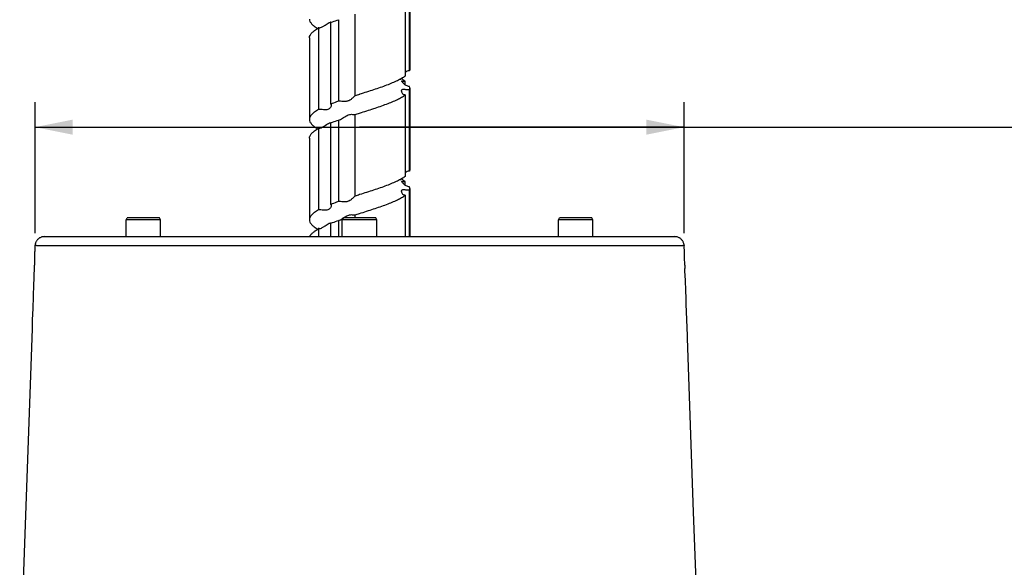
# Model space of a CAD drawing. Header units: millimetres. Extents: x 20 to 4180, y 42 to 2950.
# Tile 53 of 133: x 3307 to 3504, y 1099 to 1208. Entities that reach past the tile are written whole.
import ezdxf

# ---------------------------------------------------------------- set-up
doc = ezdxf.new("R2010")
doc.units = ezdxf.units.MM
doc.header["$LTSCALE"] = 231.275
doc.layers.get('0').update_dxf_attribs({"linetype": 'CONTINUOUS'})
for name, color, linetype in [('RIGHT_VIEW_VBL5', 7, 'CONTINUOUS'), ('SCREW_ASM_PBL9', 7, 'CONTINUOUS'), ('TOP_ASM_PBL8', 7, 'CONTINUOUS')]:
    doc.layers.add(name, color=color, linetype=linetype)
doc.styles.get("Standard").update_dxf_attribs({"font": 'malgun.ttf'})
doc.dimstyles.new('DIMSTYLE_9', dxfattribs={"dimtxt": 20, "dimasz": 7.5, "dimexe": 1, "dimexo": 0.5, "dimgap": 1, "dimtad": 1, "dimlfac": 0.8, "dimdsep": 46, "dimtxsty": 'Standard', "dimblk": '_FILLED', "dimblk1": '_FILLED', "dimblk2": '_FILLED', "dimcen": 0.09, "dimclrt": 134, "dimazin": 2, "dimtp": 0.3, "dimtm": 0.3, "dimtfac": 1, "dimtofl": 0, "dimtmove": 0, "dimatfit": 3, "dimldrblk": '_FILLED', "dimfxl": 1, "dimtolj": 1, "dimarcsym": 0})

# ---------------------------------------------------------------- blocks, each defined once
blk = doc.blocks.new('_FILLED')
at = {"color": 0, "linetype": 'ByBlock'}
blk.add_solid([(0, 0), (-1, 0.2), (-1, -0.2)], dxfattribs=at)
blk = doc.blocks.new('*D28')
at = {"color": 134, "transparency": 16777216}
for p, q in [((3309.27, 1141.02), (3309.27, 1167.15)), ((3438.74, 1141.02), (3438.74, 1167.15)), ((3309.27, 1162.15), (3374.01, 1162.15)), ((3438.74, 1162.15), (3374.01, 1162.15)), ((3374.01, 1162.15), (3699.02, 1162.15))]:
    blk.add_line(p, q, dxfattribs=at)
at = {"color": 134, "transparency": 16777216, "xscale": 7.5, "yscale": 7.5, "zscale": 7.5}
for p, rotation in [((3309.27, 1162.15), 180.0000052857), ((3438.74, 1162.15), 5.285700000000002e-06)]:
    blk.add_blockref('_FILLED', p, dxfattribs=dict(at, rotation=rotation))
at = {"color": 134, "transparency": 16777216, "insert": (3616.28, 1187.15), "char_height": 20, "width": 82.7407, "attachment_point": 1, "line_spacing_factor": 0.9}
blk.add_mtext('103.58', dxfattribs=at)
blk = doc.blocks.new('SCREW_ASM_PBL9', base_point=(3374.017, 1312.955))
at = {"layer": 'SCREW_ASM_PBL9', "color": 7}
for p, q in [((3383.082, 1188.575), (3383.082, 1172.325)), ((3383.966, 1173.418), (3383.966, 1189.668)), ((3384.007, 1189.955), (3384.007, 1173.705)), ((3373.107, 1168.418), (3373.107, 1184.668)), ((3368.248, 1166.752), (3368.248, 1183.001)), ((3369.806, 1183.575), (3369.806, 1167.325)), ((3365.831, 1181.908), (3365.831, 1165.658)), ((3365.875, 1181.916), (3365.875, 1181.914)), ((3364.007, 1179.955), (3364.007, 1163.705)), ((3383.082, 1170.608), (3383.082, 1171.335)), ((3374.007, 1168.705), (3373.994, 1168.701)), ((3383.966, 1153.418), (3383.966, 1169.668)), ((3384.007, 1169.955), (3384.007, 1153.705)), ((3383.082, 1168.575), (3383.082, 1152.325)), ((3374.007, 1164.955), (3374.02, 1164.959)), ((3368.248, 1146.751), (3368.248, 1163.002)), ((3369.806, 1163.575), (3369.806, 1147.325)), ((3373.098, 1164.665), (3373.107, 1164.668)), ((3373.107, 1148.418), (3373.107, 1164.668)), ((3365.831, 1161.908), (3365.831, 1145.658)), ((3365.865, 1161.971), (3365.874, 1161.914)), ((3364.007, 1159.955), (3364.007, 1143.705)), ((3383.082, 1150.608), (3383.082, 1151.335)), ((3383.966, 1140.33), (3383.966, 1149.668)), ((3384.007, 1149.955), (3384.007, 1140.33)), ((3374.011, 1148.706), (3374.007, 1148.705)), ((3383.082, 1148.575), (3383.082, 1140.33)), ((3369.806, 1143.575), (3369.806, 1140.33)), ((3373.098, 1144.664), (3373.107, 1144.668)), ((3373.107, 1144.08), (3373.107, 1144.668)), ((3374.003, 1144.954), (3374.007, 1144.955)), ((3365.831, 1141.908), (3365.831, 1140.33)), ((3365.869, 1141.959), (3365.875, 1141.914)), ((3368.248, 1140.33), (3368.248, 1143.001))]:
    blk.add_line(p, q, dxfattribs=at)
for points in [[(3365.833, 1182.069), (3365.828, 1182.076), (3365.83, 1182.074), (3365.844, 1182.044), (3365.862, 1181.989), (3365.875, 1181.916)], [(3382.197, 1171.568), (3382.198, 1171.565), (3382.19, 1171.58), (3382.172, 1171.621), (3382.151, 1171.69), (3382.145, 1171.732)], [(3365.826, 1162.079), (3365.823, 1162.083), (3365.829, 1162.074), (3365.846, 1162.035), (3365.865, 1161.971)], [(3382.195, 1151.568), (3382.197, 1151.565), (3382.191, 1151.576), (3382.174, 1151.616), (3382.153, 1151.684), (3382.145, 1151.732)], [(3365.829, 1142.074), (3365.827, 1142.078), (3365.834, 1142.064), (3365.852, 1142.023), (3365.869, 1141.959)]]:
    blk.add_lwpolyline(points, dxfattribs=at)
for centre, radius, start, end in [((3368.227, 1182.617), 0.438, 86.7726, 90.56495), ((3368.231, 1182.682), 0.373, 83.11062, 86.7723), ((3368.231, 1162.688), 0.368, 82.7966, 86.62949), ((3368.227, 1142.618), 0.438, 86.66478, 90.41679), ((3368.231, 1142.683), 0.372, 82.93142, 86.66763)]:
    blk.add_arc(centre, radius, start, end, dxfattribs=at)
for points, knots in [([(3364.007, 1183.705), (3364.007, 1183.545), (3364.097, 1183.193), (3364.452, 1182.716), (3364.998, 1182.252), (3365.442, 1181.973), (3365.692, 1181.83)], [0, 0, 0, 0, 0.1835599, 0.4006167, 0.670491, 1, 1, 1, 1]), ([(3366.693, 1182.213), (3366.85, 1182.301), (3367.142, 1182.492), (3367.543, 1182.775), (3367.891, 1182.986), (3368.127, 1183.054), (3368.223, 1183.055)], [0, 0, 0, 0, 0.3068088, 0.5936951, 0.836018, 1, 1, 1, 1]), ([(3368.248, 1183.001), (3368.372, 1183.05), (3368.889, 1183.248), (3369.41, 1183.436), (3369.806, 1183.575)], [0, 0, 0, 0, 0.241194, 1, 1, 1, 1]), ([(3368.276, 1183.052), (3368.282, 1183.052), (3368.304, 1183.048), (3368.326, 1183.043), (3368.34, 1183.036)], [0, 0, 0, 0, 0.2965202, 1, 1, 1, 1]), ([(3364.007, 1179.955), (3364.007, 1180.122), (3364.106, 1180.492), (3364.492, 1180.987), (3365.083, 1181.469), (3365.562, 1181.759), (3365.831, 1181.908)], [0, 0, 0, 0, 0.1807234, 0.3967581, 0.6677163, 1, 1, 1, 1]), ([(3365.831, 1181.908), (3365.906, 1181.915), (3366.209, 1181.968), (3366.491, 1182.1), (3366.693, 1182.213)], [0, 0, 0, 0, 0.2432089, 1, 1, 1, 1]), ([(3383.966, 1173.418), (3383.799, 1173.405), (3383.48, 1173.318), (3383.203, 1173.146), (3383.081, 1173.052)], [0, 0, 0, 0, 0.5202738, 1, 1, 1, 1]), ([(3384.007, 1173.705), (3384.007, 1173.633), (3383.996, 1173.536), (3383.973, 1173.442), (3383.966, 1173.418)], [0, 0, 0, 0, 0.7454529, 1, 1, 1, 1]), ([(3383.082, 1172.325), (3382.863, 1172.159), (3382.36, 1171.836), (3381.503, 1171.391), (3380.497, 1170.944), (3378.926, 1170.326), (3376.747, 1169.577), (3374.943, 1169.003), (3374.007, 1168.705)], [0, 0, 0, 0, 0.0838878, 0.1826534, 0.2953597, 0.4204342, 0.6993284, 1, 1, 1, 1]), ([(3383.082, 1171.335), (3383.026, 1171.377), (3382.781, 1171.555), (3382.523, 1171.714), (3382.321, 1171.83)], [0, 0, 0, 0, 0.2318159, 1, 1, 1, 1]), ([(3382.395, 1171.378), (3382.395, 1171.394), (3382.453, 1171.383), (3382.5, 1171.371), (3382.624, 1171.344), (3382.814, 1171.321), (3382.986, 1171.325), (3383.082, 1171.335)], [0, 0, 0, 0, 0.0667849, 0.1505465, 0.2658692, 0.5818535, 1, 1, 1, 1]), ([(3383.966, 1170.242), (3383.85, 1170.251), (3383.624, 1170.299), (3383.321, 1170.438), (3383.062, 1170.614), (3382.845, 1170.807), (3382.669, 1170.997), (3382.548, 1171.146), (3382.472, 1171.248), (3382.432, 1171.305), (3382.407, 1171.346), (3382.395, 1171.369), (3382.395, 1171.378)], [0, 0, 0, 0, 0.1745579, 0.3402956, 0.4960487, 0.6408564, 0.7719724, 0.8829889, 0.9275664, 0.9626132, 0.9868063, 1, 1, 1, 1]), ([(3382.395, 1169.361), (3382.395, 1169.415), (3382.405, 1169.518), (3382.521, 1169.712), (3382.794, 1169.731), (3383.067, 1169.703), (3383.451, 1169.662), (3383.755, 1169.651), (3383.966, 1169.668)], [0, 0, 0, 0, 0.0903719, 0.1703365, 0.3570403, 0.4899438, 0.6450252, 1, 1, 1, 1]), ([(3383.082, 1168.575), (3382.973, 1168.586), (3382.769, 1168.652), (3382.549, 1168.861), (3382.426, 1169.105), (3382.395, 1169.278), (3382.395, 1169.361)], [0, 0, 0, 0, 0.2884226, 0.5433526, 0.7808782, 1, 1, 1, 1]), ([(3384.007, 1169.955), (3384.007, 1170.027), (3383.996, 1170.124), (3383.973, 1170.218), (3383.966, 1170.242)], [0, 0, 0, 0, 0.7454471, 1, 1, 1, 1]), ([(3383.966, 1169.668), (3383.973, 1169.692), (3383.996, 1169.786), (3384.007, 1169.883), (3384.007, 1169.955)], [0, 0, 0, 0, 0.2545453, 1, 1, 1, 1]), ([(3369.806, 1167.325), (3369.671, 1167.278), (3369.15, 1167.093), (3368.63, 1166.901), (3368.248, 1166.752)], [0, 0, 0, 0, 0.2583776, 1, 1, 1, 1]), ([(3368.248, 1166.752), (3368.267, 1166.747), (3368.305, 1166.731), (3368.36, 1166.664), (3368.369, 1166.596), (3368.369, 1166.551)], [0, 0, 0, 0, 0.2361951, 0.4656829, 1, 1, 1, 1]), ([(3373.107, 1168.418), (3373.082, 1168.406), (3373.027, 1168.356), (3372.93, 1168.266), (3372.805, 1168.144), (3372.656, 1168.003), (3372.486, 1167.851), (3372.227, 1167.642), (3371.928, 1167.455), (3371.587, 1167.332), (3371.217, 1167.261), (3370.758, 1167.27), (3370.262, 1167.326), (3369.946, 1167.343), (3369.806, 1167.325)], [0, 0, 0, 0, 0.0224598, 0.0599739, 0.108663, 0.1653321, 0.2277588, 0.2944958, 0.4374891, 0.5130253, 0.5902825, 0.743829, 0.8848749, 1, 1, 1, 1]), ([(3374.02, 1164.959), (3374.955, 1165.257), (3376.757, 1165.83), (3378.932, 1166.578), (3380.501, 1167.196), (3381.505, 1167.642), (3382.36, 1168.087), (3382.864, 1168.41), (3383.082, 1168.575)], [0, 0, 0, 0, 0.300704, 0.5795772, 0.7046371, 0.8173339, 0.9160996, 1, 1, 1, 1]), ([(3365.831, 1165.658), (3365.562, 1165.509), (3365.083, 1165.219), (3364.492, 1164.738), (3364.157, 1164.304), (3364.028, 1163.956), (3364.007, 1163.787), (3364.007, 1163.705)], [0, 0, 0, 0, 0.3318926, 0.6025956, 0.8183958, 0.9116413, 1, 1, 1, 1]), ([(3368.369, 1166.551), (3368.369, 1166.471), (3368.326, 1166.295), (3368.194, 1166.041), (3367.973, 1165.795), (3367.638, 1165.627), (3367.223, 1165.591), (3366.772, 1165.626), (3366.304, 1165.668), (3365.987, 1165.672), (3365.831, 1165.658)], [0, 0, 0, 0, 0.0791687, 0.1747814, 0.2813588, 0.3994891, 0.5355987, 0.6877089, 0.8460106, 1, 1, 1, 1]), ([(3369.998, 1163.624), (3370.138, 1163.674), (3370.419, 1163.824), (3370.832, 1164.092), (3371.265, 1164.375), (3371.72, 1164.614), (3372.186, 1164.731), (3372.543, 1164.723), (3372.78, 1164.693), (3372.915, 1164.671), (3373.017, 1164.658), (3373.076, 1164.658), (3373.098, 1164.664)], [0, 0, 0, 0, 0.1324871, 0.2817343, 0.4374344, 0.5924582, 0.7366734, 0.8584161, 0.9081034, 0.9488923, 0.9797041, 1, 1, 1, 1]), ([(3364.007, 1163.705), (3364.007, 1163.545), (3364.097, 1163.193), (3364.452, 1162.716), (3364.998, 1162.253), (3365.442, 1161.973), (3365.692, 1161.83)], [0, 0, 0, 0, 0.1836033, 0.4006898, 0.6705047, 1, 1, 1, 1]), ([(3366.696, 1162.214), (3366.858, 1162.305), (3367.159, 1162.503), (3367.569, 1162.794), (3367.922, 1163.002), (3368.16, 1163.061), (3368.252, 1163.055)], [0, 0, 0, 0, 0.3124969, 0.6032286, 0.8441726, 1, 1, 1, 1]), ([(3368.248, 1163.002), (3368.372, 1163.05), (3368.889, 1163.248), (3369.41, 1163.436), (3369.806, 1163.575)], [0, 0, 0, 0, 0.2411961, 1, 1, 1, 1]), ([(3368.277, 1163.053), (3368.283, 1163.052), (3368.305, 1163.049), (3368.327, 1163.043), (3368.341, 1163.037)], [0, 0, 0, 0, 0.2968098, 1, 1, 1, 1]), ([(3369.806, 1163.575), (3369.821, 1163.577), (3369.887, 1163.588), (3369.95, 1163.606), (3369.998, 1163.624)], [0, 0, 0, 0, 0.233202, 1, 1, 1, 1]), ([(3364.007, 1159.955), (3364.007, 1160.037), (3364.028, 1160.206), (3364.157, 1160.554), (3364.492, 1160.988), (3365.083, 1161.469), (3365.562, 1161.759), (3365.831, 1161.908)], [0, 0, 0, 0, 0.0883591, 0.1816049, 0.3974055, 0.6681089, 1, 1, 1, 1]), ([(3365.831, 1161.908), (3365.906, 1161.915), (3366.21, 1161.968), (3366.493, 1162.1), (3366.696, 1162.214)], [0, 0, 0, 0, 0.2432141, 1, 1, 1, 1]), ([(3383.966, 1153.418), (3383.799, 1153.405), (3383.481, 1153.317), (3383.204, 1153.146), (3383.081, 1153.052)], [0, 0, 0, 0, 0.5202756, 1, 1, 1, 1]), ([(3384.007, 1153.705), (3384.007, 1153.633), (3383.996, 1153.536), (3383.973, 1153.442), (3383.966, 1153.418)], [0, 0, 0, 0, 0.7454989, 1, 1, 1, 1]), ([(3383.082, 1152.325), (3382.863, 1152.16), (3382.36, 1151.836), (3381.503, 1151.391), (3380.498, 1150.945), (3378.928, 1150.326), (3376.75, 1149.578), (3374.947, 1149.004), (3374.011, 1148.706)], [0, 0, 0, 0, 0.0838999, 0.1826632, 0.295362, 0.4204332, 0.699319, 1, 1, 1, 1]), ([(3383.082, 1151.335), (3383.026, 1151.377), (3382.781, 1151.555), (3382.523, 1151.714), (3382.322, 1151.83)], [0, 0, 0, 0, 0.2318179, 1, 1, 1, 1]), ([(3382.395, 1151.377), (3382.395, 1151.393), (3382.453, 1151.383), (3382.5, 1151.371), (3382.624, 1151.344), (3382.814, 1151.321), (3382.986, 1151.325), (3383.082, 1151.335)], [0, 0, 0, 0, 0.0668955, 0.1506008, 0.2658914, 0.5818641, 1, 1, 1, 1]), ([(3383.966, 1150.242), (3383.85, 1150.251), (3383.624, 1150.299), (3383.321, 1150.438), (3383.062, 1150.614), (3382.845, 1150.806), (3382.669, 1150.996), (3382.548, 1151.145), (3382.472, 1151.247), (3382.432, 1151.304), (3382.407, 1151.345), (3382.395, 1151.368), (3382.395, 1151.377)], [0, 0, 0, 0, 0.1745741, 0.3403275, 0.4960814, 0.6408573, 0.7719, 0.8828306, 0.9273898, 0.9624532, 0.9867054, 1, 1, 1, 1]), ([(3382.395, 1149.361), (3382.395, 1149.414), (3382.405, 1149.517), (3382.521, 1149.711), (3382.794, 1149.73), (3383.067, 1149.703), (3383.451, 1149.662), (3383.755, 1149.651), (3383.966, 1149.668)], [0, 0, 0, 0, 0.0901951, 0.1701075, 0.3569313, 0.4898576, 0.6449663, 1, 1, 1, 1]), ([(3383.082, 1148.575), (3382.973, 1148.586), (3382.769, 1148.652), (3382.549, 1148.861), (3382.426, 1149.105), (3382.395, 1149.278), (3382.395, 1149.361)], [0, 0, 0, 0, 0.2886067, 0.5436631, 0.7811364, 1, 1, 1, 1]), ([(3384.007, 1149.955), (3384.007, 1150.027), (3383.996, 1150.124), (3383.973, 1150.218), (3383.966, 1150.242)], [0, 0, 0, 0, 0.7454932, 1, 1, 1, 1]), ([(3383.966, 1149.668), (3383.973, 1149.692), (3383.996, 1149.786), (3384.007, 1149.883), (3384.007, 1149.955)], [0, 0, 0, 0, 0.2545023, 1, 1, 1, 1]), ([(3369.806, 1147.325), (3369.671, 1147.278), (3369.15, 1147.093), (3368.63, 1146.9), (3368.248, 1146.751)], [0, 0, 0, 0, 0.2583796, 1, 1, 1, 1]), ([(3373.107, 1148.418), (3373.082, 1148.406), (3373.027, 1148.356), (3372.93, 1148.267), (3372.805, 1148.144), (3372.656, 1148.003), (3372.486, 1147.852), (3372.226, 1147.643), (3371.928, 1147.456), (3371.586, 1147.332), (3371.217, 1147.261), (3370.758, 1147.27), (3370.262, 1147.325), (3369.946, 1147.343), (3369.806, 1147.325)], [0, 0, 0, 0, 0.0224542, 0.0599518, 0.108624, 0.1652804, 0.227701, 0.2944403, 0.4374592, 0.5130055, 0.5902687, 0.7438201, 0.8848715, 1, 1, 1, 1]), ([(3374.007, 1144.955), (3374.943, 1145.253), (3376.747, 1145.827), (3378.926, 1146.575), (3380.497, 1147.194), (3381.503, 1147.641), (3382.36, 1148.086), (3382.863, 1148.409), (3383.082, 1148.575)], [0, 0, 0, 0, 0.3006706, 0.5795633, 0.7046392, 0.817341, 0.916104, 1, 1, 1, 1]), ([(3365.831, 1145.658), (3365.562, 1145.509), (3365.083, 1145.219), (3364.492, 1144.737), (3364.106, 1144.242), (3364.007, 1143.872), (3364.007, 1143.705)], [0, 0, 0, 0, 0.3322709, 0.6032283, 0.8193013, 1, 1, 1, 1]), ([(3368.369, 1146.551), (3368.369, 1146.471), (3368.326, 1146.296), (3368.194, 1146.042), (3367.973, 1145.796), (3367.638, 1145.627), (3367.223, 1145.59), (3366.772, 1145.625), (3366.304, 1145.668), (3365.987, 1145.671), (3365.831, 1145.658)], [0, 0, 0, 0, 0.0790745, 0.1746536, 0.2812778, 0.3994697, 0.5355886, 0.6877016, 0.8460076, 1, 1, 1, 1]), ([(3368.248, 1146.751), (3368.267, 1146.747), (3368.305, 1146.731), (3368.36, 1146.664), (3368.369, 1146.596), (3368.369, 1146.551)], [0, 0, 0, 0, 0.2363992, 0.4658694, 1, 1, 1, 1]), ([(3364.007, 1143.705), (3364.007, 1143.545), (3364.097, 1143.193), (3364.452, 1142.716), (3364.998, 1142.252), (3365.442, 1141.973), (3365.692, 1141.83)], [0, 0, 0, 0, 0.1835342, 0.4006254, 0.6705046, 1, 1, 1, 1]), ([(3368.248, 1143.001), (3368.372, 1143.05), (3368.889, 1143.248), (3369.41, 1143.436), (3369.806, 1143.575)], [0, 0, 0, 0, 0.241193, 1, 1, 1, 1]), ([(3369.806, 1143.575), (3369.821, 1143.577), (3369.886, 1143.588), (3369.949, 1143.606), (3369.996, 1143.623)], [0, 0, 0, 0, 0.2332615, 1, 1, 1, 1]), ([(3369.996, 1143.623), (3370.127, 1143.67), (3370.391, 1143.809), (3370.639, 1143.968), (3370.77, 1144.053)], [0, 0, 0, 0, 0.470593, 1, 1, 1, 1]), ([(3370.811, 1144.08), (3370.921, 1144.152), (3371.142, 1144.296), (3371.483, 1144.495), (3371.837, 1144.647), (3372.189, 1144.722), (3372.507, 1144.725), (3372.765, 1144.696), (3372.939, 1144.666), (3373.042, 1144.657), (3373.082, 1144.659), (3373.098, 1144.664)], [0, 0, 0, 0, 0.1617782, 0.3247351, 0.4841039, 0.6328217, 0.7638039, 0.8718559, 0.9520126, 0.9801052, 1, 1, 1, 1]), ([(3364.076, 1140.33), (3364.128, 1140.471), (3364.3, 1140.761), (3364.685, 1141.154), (3365.206, 1141.545), (3365.61, 1141.786), (3365.831, 1141.908)], [0, 0, 0, 0, 0.188468, 0.4138578, 0.6836173, 1, 1, 1, 1]), ([(3365.831, 1141.908), (3365.906, 1141.915), (3366.209, 1141.968), (3366.492, 1142.1), (3366.694, 1142.214)], [0, 0, 0, 0, 0.2432073, 1, 1, 1, 1]), ([(3366.694, 1142.214), (3366.851, 1142.302), (3367.143, 1142.493), (3367.543, 1142.777), (3367.892, 1142.987), (3368.127, 1143.055), (3368.224, 1143.055)], [0, 0, 0, 0, 0.3069192, 0.5938847, 0.836171, 1, 1, 1, 1]), ([(3368.276, 1143.052), (3368.283, 1143.052), (3368.304, 1143.048), (3368.326, 1143.042), (3368.34, 1143.036)], [0, 0, 0, 0, 0.2961478, 1, 1, 1, 1])]:
    blk.add_open_spline(points, degree=3, knots=knots, dxfattribs=at)
for points in [[(3373.994, 1168.701), (3373.698, 1168.607), (3373.403, 1168.513), (3373.107, 1168.418)], [(3373.107, 1164.668), (3373.407, 1164.764), (3373.707, 1164.86), (3374.007, 1164.955)], [(3374.007, 1148.705), (3373.707, 1148.609), (3373.407, 1148.514), (3373.107, 1148.418)], [(3373.107, 1144.668), (3373.406, 1144.763), (3373.704, 1144.858), (3374.003, 1144.954)]]:
    blk.add_open_spline(points, degree=3, dxfattribs=at)
blk = doc.blocks.new('TOP_ASM_PBL8', base_point=(3491.981, 1026.989))
at = {"layer": 'TOP_ASM_PBL8', "color": 7}
for p, q in [((3327.444, 1143.705), (3327.661, 1144.08)), ((3327.444, 1140.33), (3327.444, 1143.705)), ((3334.319, 1143.705), (3327.444, 1143.705)), ((3334.103, 1144.08), (3327.661, 1144.08)), ((3334.319, 1143.705), (3334.103, 1144.08)), ((3334.319, 1140.33), (3334.319, 1143.705)), ((3370.569, 1143.705), (3370.786, 1144.08)), ((3370.569, 1140.33), (3370.569, 1143.705)), ((3377.444, 1143.705), (3370.569, 1143.705)), ((3377.228, 1144.08), (3370.786, 1144.08)), ((3377.444, 1143.705), (3377.228, 1144.08)), ((3377.444, 1140.33), (3377.444, 1143.705)), ((3413.694, 1143.705), (3413.911, 1144.08)), ((3413.694, 1140.33), (3413.694, 1143.705)), ((3420.569, 1143.705), (3413.694, 1143.705)), ((3420.353, 1144.08), (3413.911, 1144.08)), ((3420.569, 1143.705), (3420.353, 1144.08)), ((3420.569, 1140.33), (3420.569, 1143.705)), ((3311.135, 1140.33), (3436.878, 1140.33)), ((3436.394, 1140.33), (3436.392, 1140.33)), ((3438.75, 1138.574), (3438.75, 1138.573)), ((3438.849, 1135.801), (3438.833, 1136.653)), ((3309.132, 1134.652), (3309.1, 1133.762)), ((3309.139, 1134.863), (3309.121, 1134.347)), ((3438.882, 1134.638), (3438.905, 1133.997)), ((3438.923, 1133.521), (3438.905, 1134.001)), ((3438.998, 1131.585), (3438.923, 1133.521)), ((3309.029, 1131.944), (3308.985, 1130.808)), ((3439.072, 1129.606), (3438.998, 1131.585)), ((3308.985, 1130.808), (3308.814, 1125.986)), ((3439.391, 1120.639), (3439.222, 1125.352)), ((3440.648, 1085.421), (3439.41, 1120.116)), ((3442.564, 1031.742), (3440.648, 1085.421))]:
    blk.add_line(p, q, dxfattribs=at)
for points in [[(3311.135, 1140.33), (3311.009, 1140.326), (3310.883, 1140.313), (3310.759, 1140.292), (3310.636, 1140.262), (3310.516, 1140.225), (3310.398, 1140.179), (3310.284, 1140.126), (3310.174, 1140.065), (3310.067, 1139.996), (3309.966, 1139.921), (3309.87, 1139.839), (3309.78, 1139.751), (3309.696, 1139.657), (3309.618, 1139.557), (3309.548, 1139.453), (3309.484, 1139.344), (3309.428, 1139.231), (3309.38, 1139.114), (3309.339, 1138.995), (3309.307, 1138.873), (3309.283, 1138.749), (3309.268, 1138.624), (3309.264, 1138.574)], [(3438.75, 1138.572), (3438.746, 1138.624), (3438.731, 1138.749), (3438.707, 1138.873), (3438.674, 1138.995), (3438.634, 1139.114), (3438.586, 1139.231), (3438.53, 1139.344), (3438.466, 1139.453), (3438.395, 1139.557), (3438.318, 1139.657), (3438.234, 1139.751), (3438.143, 1139.839), (3438.047, 1139.921), (3437.946, 1139.996), (3437.84, 1140.065), (3437.73, 1140.126), (3437.615, 1140.179), (3437.498, 1140.225), (3437.377, 1140.262), (3437.255, 1140.292), (3437.13, 1140.313), (3437.005, 1140.326), (3436.878, 1140.33)], [(3309.233, 1138.094), (3309.224, 1137.935), (3309.215, 1137.77), (3309.207, 1137.598), (3309.201, 1137.42), (3309.194, 1137.237), (3309.189, 1137.048), (3309.184, 1136.853), (3309.18, 1136.654), (3309.169, 1136.023)], [(3309.264, 1138.574), (3309.252, 1138.389), (3309.233, 1138.094)], [(3438.833, 1136.653), (3438.829, 1136.852), (3438.824, 1137.047), (3438.819, 1137.236), (3438.813, 1137.42), (3438.806, 1137.598), (3438.798, 1137.77), (3438.79, 1137.935), (3438.781, 1138.094), (3438.75, 1138.575)], [(3309.169, 1136.023), (3309.165, 1135.802), (3309.159, 1135.576), (3309.153, 1135.343), (3309.147, 1135.104), (3309.139, 1134.863)], [(3438.883, 1134.623), (3438.875, 1134.861), (3438.867, 1135.103), (3438.86, 1135.341), (3438.854, 1135.574), (3438.849, 1135.801)], [(3309.1, 1133.762), (3309.062, 1132.775), (3309.059, 1132.709), (3309.046, 1132.37)], [(3309.046, 1132.37), (3309.043, 1132.3), (3309.04, 1132.23), (3309.029, 1131.944)], [(3439.159, 1127.156), (3439.136, 1127.806), (3439.133, 1127.897), (3439.13, 1127.987), (3439.126, 1128.077), (3439.072, 1129.606)], [(3308.814, 1125.986), (3308.733, 1123.725), (3308.729, 1123.605), (3308.725, 1123.485), (3308.68, 1122.24)], [(3439.222, 1125.352), (3439.169, 1126.868), (3439.165, 1126.965), (3439.162, 1127.06), (3439.159, 1127.156)], [(3308.68, 1122.24), (3308.675, 1122.112), (3308.671, 1121.983), (3306.215, 1053.189)], [(3439.41, 1120.116), (3439.405, 1120.248), (3439.4, 1120.379), (3439.396, 1120.509), (3439.391, 1120.639)]]:
    blk.add_lwpolyline(points, dxfattribs=at)
for points, knots in [([(3309.264, 1138.574), (3309.265, 1138.586), (3309.273, 1138.614), (3309.319, 1138.627), (3309.371, 1138.624), (3309.436, 1138.616), (3309.51, 1138.605), (3309.594, 1138.592), (3309.687, 1138.58), (3309.791, 1138.57), (3309.905, 1138.564), (3310.077, 1138.559), (3310.316, 1138.556), (3310.628, 1138.55), (3311.096, 1138.543), (3311.731, 1138.539), (3312.541, 1138.539), (3313.403, 1138.54), (3314.304, 1138.541), (3315.236, 1138.542), (3316.192, 1138.543), (3317.166, 1138.544), (3318.492, 1138.545), (3320.175, 1138.546), (3322.22, 1138.546), (3324.29, 1138.546), (3326.379, 1138.547), (3328.484, 1138.547), (3331.316, 1138.546), (3334.879, 1138.546), (3339.178, 1138.545), (3343.498, 1138.544), (3347.831, 1138.543), (3352.172, 1138.542), (3356.517, 1138.542), (3360.866, 1138.541), (3366.671, 1138.541), (3373.931, 1138.541), (3381.19, 1138.541), (3386.995, 1138.541), (3391.345, 1138.542), (3395.691, 1138.542), (3400.032, 1138.543), (3404.365, 1138.544), (3408.686, 1138.545), (3412.985, 1138.546), (3416.55, 1138.546), (3419.382, 1138.547), (3421.488, 1138.547), (3423.579, 1138.546), (3425.651, 1138.546), (3427.697, 1138.546), (3429.383, 1138.545), (3430.711, 1138.544), (3431.687, 1138.543), (3432.646, 1138.542), (3433.581, 1138.541), (3434.488, 1138.54), (3435.356, 1138.539), (3436.173, 1138.539), (3436.924, 1138.542), (3437.497, 1138.553), (3437.901, 1138.558), (3438.15, 1138.564), (3438.333, 1138.58), (3438.458, 1138.598), (3438.537, 1138.61), (3438.607, 1138.62), (3438.66, 1138.625), (3438.697, 1138.625), (3438.724, 1138.62), (3438.741, 1138.606), (3438.745, 1138.595)], [0, 0, 0, 0, 0.000281, 0.0005869, 0.0010091, 0.0015171, 0.0020957, 0.0027475, 0.0034741, 0.0042772, 0.0051586, 0.0061179, 0.0082638, 0.0106888, 0.0133365, 0.0191154, 0.0254039, 0.0320877, 0.0390738, 0.0462872, 0.0536748, 0.0612026, 0.0688434, 0.0843886, 0.1001958, 0.1161938, 0.1323357, 0.1485932, 0.1649515, 0.1979174, 0.2311311, 0.2645059, 0.2979752, 0.3314932, 0.3650432, 0.3986235, 0.4322302, 0.4994954, 0.5667613, 0.6003689, 0.6339502, 0.6675014, 0.7010208, 0.7344928, 0.7678723, 0.8010933, 0.8340695, 0.8504343, 0.8666992, 0.88285, 0.8988592, 0.9146817, 0.9302479, 0.9379029, 0.9454484, 0.9528574, 0.9600966, 0.9671181, 0.9738506, 0.9802024, 0.9860579, 0.9912466, 0.993474, 0.9954032, 0.997021, 0.9977151, 0.9983346, 0.9988819, 0.9993556, 0.9995566, 0.9997281, 1, 1, 1, 1]), ([(3438.745, 1138.595), (3438.746, 1138.593), (3438.748, 1138.587), (3438.749, 1138.58), (3438.75, 1138.574)], [0, 0, 0, 0, 0.2284446, 1, 1, 1, 1])]:
    blk.add_open_spline(points, degree=3, knots=knots, dxfattribs=at)
at = {"layer": 'TOP_ASM_PBL8', "color": 134}
dim = blk.add_linear_dim(base=(3309.27, 1162.148), p1=(3438.744, 1140.52), p2=(3309.27, 1140.52), angle=180.00001, dimstyle='DIMSTYLE_9', dxfattribs=at)
dim.commit()
dim.dimension.update_dxf_attribs({"geometry": '*D28', "text_midpoint": (3658.03, 1162.148), "dimtype": 160})
blk = doc.blocks.new('RIGHT_VIEW_VBL5', base_point=(3489.95, 940.7))
at = {"layer": 'SCREW_ASM_PBL9'}
blk.add_blockref('SCREW_ASM_PBL9', (3374.02, 1312.95), dxfattribs=at)
at = {"layer": 'TOP_ASM_PBL8'}
blk.add_blockref('TOP_ASM_PBL8', (3491.98, 1026.99), dxfattribs=at)

msp = doc.modelspace()

# ---------------------------------------------------------------- block references
at = {"layer": 'RIGHT_VIEW_VBL5'}
msp.add_blockref('RIGHT_VIEW_VBL5', (3490.945, 964.875), dxfattribs=at)

doc.saveas('drawing.dxf')
